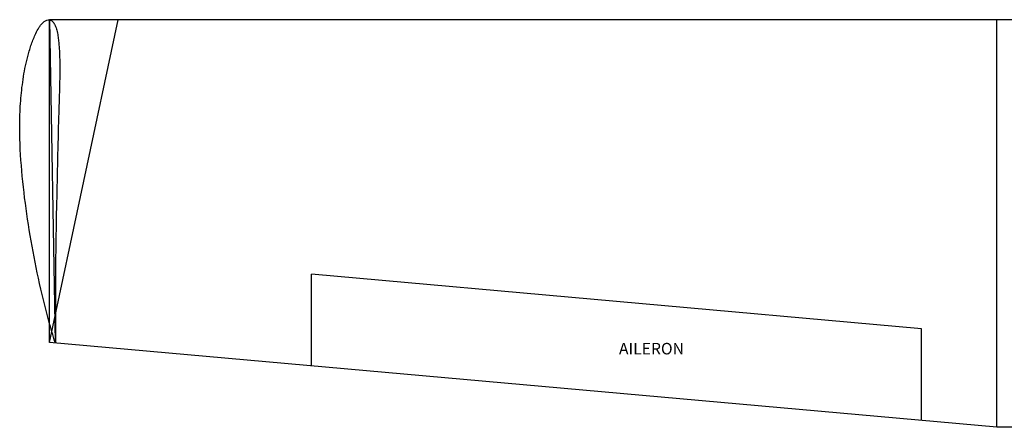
# Model space of a CAD drawing. Header units: millimetres. Extents: x 2638 to 6427, y 1322 to 3912.
# Tile 2 of 9: x 2638 to 3217, y 2203 to 2443. Entities that reach past the tile are written whole.
import ezdxf

# ---------------------------------------------------------------- set-up
doc = ezdxf.new("R2010")
doc.units = ezdxf.units.MM
doc.layers.add('7', color=7, linetype='Continuous')
doc.styles.get("Standard").update_dxf_attribs({"font": 'arial.ttf'})

msp = doc.modelspace()

# ---------------------------------------------------------------- linework, layer by layer
at = {"color": 1}
for p, q in [((2655.65, 2253.33), (2696.03, 2443.31)), ((3495.65, 2443.31), (2696.03, 2443.31)), ((3213.05, 2203.45), (3213.05, 2443.31)), ((3168.65, 2261.42), (2809.85, 2293.53)), ((2809.85, 2239.53), (2809.85, 2293.53)), ((3168.65, 2207.42), (3168.65, 2261.42)), ((3213.05, 2203.45), (2655.65, 2253.33)), ((3475.78, 2203.45), (3213.05, 2203.45))]:
    msp.add_line(p, q, dxfattribs=at)
at = {"color": 4}
for p in [(2655.65, 2253.33), (2696.03, 2443.31)]:
    msp.add_line(p, (2655.65, 2443.31), dxfattribs=at)
at = {"layer": '7', "color": 4, "linetype": 'Continuous'}
for points in [[(2658.85, 2253.33), (2658.39, 2254.91), (2657.93, 2256.48), (2657.47, 2258.06), (2657.02, 2259.63), (2656.57, 2261.21), (2656.13, 2262.79), (2655.69, 2264.36), (2655.26, 2265.93), (2654.84, 2267.51), (2654.42, 2269.09), (2654.01, 2270.67), (2653.6, 2272.25), (2652.8, 2275.39), (2652.03, 2278.54), (2651.27, 2281.69), (2650.53, 2284.84), (2649.81, 2288), (2649.12, 2291.17), (2648.44, 2294.32), (2647.79, 2297.47), (2647.15, 2300.62), (2646.53, 2303.78), (2645.93, 2306.94), (2645.35, 2310.11), (2644.79, 2313.26), (2644.24, 2316.41), (2643.72, 2319.57), (2643.21, 2322.73), (2642.72, 2325.89), (2642.25, 2329.06), (2641.81, 2332.21), (2641.39, 2335.37), (2640.99, 2338.53), (2640.61, 2341.69), (2640.25, 2344.85), (2639.91, 2348.02), (2639.6, 2351.18), (2639.31, 2354.34), (2639.04, 2357.5), (2638.8, 2360.66), (2638.59, 2363.83), (2638.41, 2367), (2638.27, 2370.16), (2638.16, 2373.33), (2638.09, 2376.49), (2638.06, 2379.66), (2638.08, 2382.83), (2638.14, 2385.99), (2638.19, 2387.58), (2638.26, 2389.17), (2638.33, 2390.75), (2638.42, 2392.34), (2638.52, 2393.92), (2638.64, 2395.5), (2638.77, 2397.09), (2638.91, 2398.68), (2639.07, 2400.27), (2639.24, 2401.85), (2639.42, 2403.44), (2639.62, 2405.02), (2639.84, 2406.62), (2640.07, 2408.21), (2640.32, 2409.8), (2640.59, 2411.39), (2640.88, 2412.97), (2641.18, 2414.55), (2641.51, 2416.15), (2641.86, 2417.75), (2642.23, 2419.34), (2642.63, 2420.93), (2643.04, 2422.51), (2643.48, 2424.09), (2643.71, 2424.89), (2643.95, 2425.69), (2644.19, 2426.49), (2644.44, 2427.29), (2644.7, 2428.08), (2644.97, 2428.87), (2645.25, 2429.67), (2645.55, 2430.48), (2645.85, 2431.27), (2646.17, 2432.07), (2646.5, 2432.86), (2646.84, 2433.65), (2647.21, 2434.48), (2647.6, 2435.3), (2648, 2436.11), (2648.41, 2436.9), (2648.85, 2437.68), (2649.3, 2438.45), (2649.56, 2438.86), (2649.82, 2439.26), (2650.1, 2439.66), (2650.4, 2440.06), (2650.72, 2440.46), (2651.06, 2440.85), (2651.72, 2441.53), (2652.45, 2442.17), (2653.23, 2442.72), (2654.04, 2443.12), (2654.85, 2443.33), (2655.65, 2443.31), (2656.19, 2443.13), (2656.71, 2442.85), (2657.2, 2442.47), (2657.65, 2442.01), (2658.06, 2441.51), (2658.41, 2440.98), (2658.64, 2440.6), (2658.83, 2440.21), (2659.01, 2439.82), (2659.17, 2439.42), (2659.31, 2439.02), (2659.44, 2438.62), (2659.68, 2437.85), (2659.89, 2437.08), (2660.09, 2436.29), (2660.26, 2435.49), (2660.42, 2434.69), (2660.56, 2433.89), (2660.68, 2433.1), (2660.79, 2432.31), (2660.88, 2431.52), (2660.97, 2430.73), (2661.05, 2429.94), (2661.12, 2429.15), (2661.18, 2428.36), (2661.24, 2427.57), (2661.3, 2426.78), (2661.34, 2425.99), (2661.39, 2425.2), (2661.43, 2424.41), (2661.5, 2422.82), (2661.55, 2421.24), (2661.59, 2419.66), (2661.62, 2418.07), (2661.63, 2416.49), (2661.64, 2414.91), (2661.64, 2413.32), (2661.64, 2411.74), (2661.62, 2410.16), (2661.6, 2408.57), (2661.58, 2406.99), (2661.55, 2405.4), (2661.51, 2403.82), (2661.46, 2402.24), (2661.42, 2400.65), (2661.37, 2399.07), (2661.31, 2397.48), (2661.26, 2395.9), (2661.21, 2394.31), (2661.16, 2392.73), (2661.12, 2391.14), (2661.07, 2389.56), (2661.02, 2387.98), (2660.98, 2386.39), (2660.89, 2383.22), (2660.79, 2380.05), (2660.7, 2376.89), (2660.61, 2373.72), (2660.53, 2370.55), (2660.45, 2367.38), (2660.37, 2364.21), (2660.3, 2361.04), (2660.23, 2357.87), (2660.17, 2354.71), (2660.1, 2351.54), (2660.03, 2348.37), (2659.96, 2345.2), (2659.89, 2342.03), (2659.82, 2338.86), (2659.75, 2335.7), (2659.68, 2332.53), (2659.62, 2329.36), (2659.55, 2326.19), (2659.49, 2323.02), (2659.44, 2319.86), (2659.38, 2316.69), (2659.34, 2313.52), (2659.3, 2310.35), (2659.26, 2307.18), (2659.23, 2304.01), (2659.2, 2300.85), (2659.18, 2297.68), (2659.16, 2294.51), (2659.15, 2291.35), (2659.13, 2288.18), (2659.13, 2285.01), (2659.13, 2281.84), (2659.13, 2278.68), (2659.15, 2275.51), (2659.17, 2272.34), (2659.18, 2270.76), (2659.2, 2269.18), (2659.21, 2267.59), (2659.22, 2266.01), (2659.23, 2264.43), (2659.22, 2262.84), (2659.22, 2261.26), (2659.2, 2259.67), (2659.18, 2258.09), (2659.15, 2256.51), (2659.12, 2254.92), (2659.09, 2253.34), (2658.85, 2253.33)], [(2655.65, 2443.31), (2658.97, 2253.34)]]:
    msp.add_lwpolyline(points, dxfattribs=at)

# ---------------------------------------------------------------- texts
at = {"color": 1, "insert": (3028.94, 2253.13), "char_height": 6.787, "attachment_point": 3}
msp.add_mtext_dynamic_manual_height_columns('AILERON', width=61.1713, gutter_width=12.5, heights=[0], dxfattribs=at)

doc.saveas('drawing.dxf')
